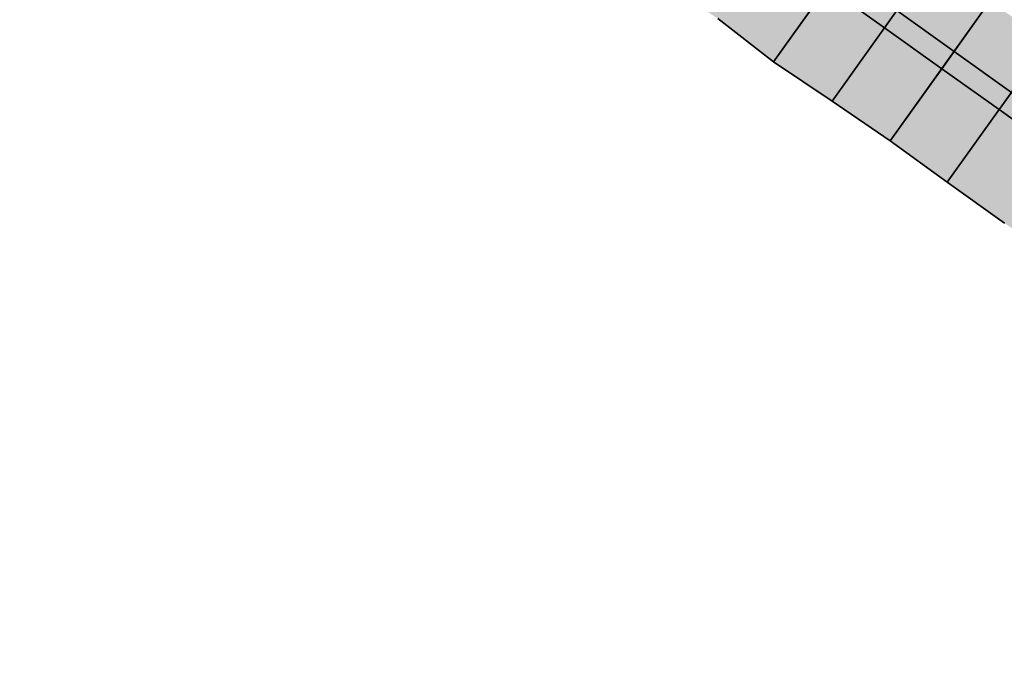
# Model space of a CAD drawing. Header units: metres. Extents: x 203098 to 221755, y 395694 to 403071.
# Tile 1 of 72: x 203154 to 203224, y 395996 to 396042. Entities that reach past the tile are written whole.
import ezdxf

# ---------------------------------------------------------------- set-up
doc = ezdxf.new("R2010")
doc.units = ezdxf.units.M
for name, color, linetype in [('C3D-CORRIDOR', 7, 'Continuous'), ('C3D-CORRIDOR_INSERTIONS', 253, 'Continuous'), ('C3D-CORRIDOR_REGIONS', 140, 'Continuous')]:
    doc.layers.add(name, color=color, linetype=linetype)
for name, color, linetype, lineweight in [('N-WA-GR-GRAS-V', 61, 'Continuous', 18), ('N-WA-GW-AFWERKEN_INZAAIEN-G', 60, 'Continuous', 35), ('N-WA-GW-DIJK_KRUIN_BUITEN-G', 90, 'Continuous', 35), ('N-WA-GW-DIJK_TEEN_BUITEN-G', 90, 'Continuous', 35), ('N-WA-VH-VERHARDING_ASFALT-G', 252, 'Continuous', 35), ('N-WA-VH-VERHARDING_ASFALT-V', 252, 'Continuous', 18), ('N-WA-VH-VERHARDING_GRASBETONSTEEN-G', 102, 'Continuous', 35), ('N-WA-VH-VERHARDING_GRASBETONSTEEN-V', 75, 'Continuous', 18)]:
    doc.layers.add(name, color=color, linetype=linetype, lineweight=lineweight)

# ---------------------------------------------------------------- blocks, each defined once
blk = doc.blocks.new('*U380')
at = {"layer": 'N-WA-GR-GRAS-V'}
blk.add_hatch(color=256, dxfattribs=at).paths.add_polyline_path([(203267.395, 395996.249), (203264.284, 395998.102), (203261.113, 396002.266), (203257.675, 396006.056), (203253.69, 396009.079), (203249.227, 396011.433), (203243.922, 396012.606), (203239.842, 396015.496), (203235.804, 396018.446), (203231.761, 396021.388), (203227.74, 396024.361), (203223.607, 396027.177), (203219.538, 396030.083), (203215.49, 396033.018), (203211.367, 396035.848), (203207.208, 396038.628), (203203.255, 396041.692), (203199.069, 396044.431), (203194.965, 396047.285), (203191.036, 396050.382), (203187.028, 396053.371), (203183.319, 396056.778), (203179.395, 396059.885), (203175.441, 396062.95), (203171.462, 396065.978), (203167.21, 396068.624), (203163.119, 396071.496), (203158.794, 396074.038), (203154.406, 396076.492), (203153.698, 396076.739), (203157.474, 396082.059), (203158.062, 396081.641), (203162.138, 396078.747), (203166.214, 396075.852), (203170.289, 396072.956), (203174.363, 396070.059), (203178.437, 396067.161), (203182.511, 396064.263), (203186.583, 396061.364), (203190.656, 396058.464), (203194.727, 396055.563), (203198.798, 396052.662), (203202.869, 396049.759), (203206.939, 396046.856), (203211.008, 396043.952), (203215.078, 396041.048), (203219.148, 396038.143), (203223.217, 396035.238), (203227.287, 396032.333), (203231.357, 396029.429), (203235.427, 396026.524), (203239.496, 396023.619), (203243.566, 396020.714), (203247.636, 396017.809), (203251.705, 396014.905), (203255.775, 396012), (203259.845, 396009.095), (203263.914, 396006.19), (203267.984, 396003.286), (203270.921, 396001.189), (203267.395, 395996.249)], flags=0)
at = {"layer": 'N-WA-VH-VERHARDING_ASFALT-V'}
for points in [[(203273.071, 396004.201), (203270.134, 396006.297), (203266.064, 396009.202), (203261.994, 396012.107), (203257.925, 396015.012), (203253.855, 396017.916), (203249.785, 396020.821), (203245.715, 396023.726), (203241.646, 396026.631), (203237.576, 396029.535), (203233.506, 396032.44), (203229.437, 396035.345), (203225.367, 396038.25), (203221.297, 396041.154), (203217.228, 396044.059), (203213.158, 396046.964), (203209.088, 396049.868), (203205.017, 396052.772), (203200.946, 396055.674), (203196.875, 396058.576), (203192.802, 396061.478), (203188.729, 396064.378), (203184.656, 396067.277), (203180.582, 396070.176), (203176.508, 396073.074), (203172.432, 396075.971), (203168.357, 396078.868), (203164.281, 396081.763), (203160.204, 396084.658), (203159.616, 396085.076), (203160.889, 396086.87), (203161.477, 396086.452), (203165.554, 396083.557), (203169.631, 396080.661), (203173.707, 396077.765), (203177.782, 396074.867), (203181.857, 396071.969), (203185.932, 396069.07), (203190.005, 396066.17), (203194.079, 396063.269), (203198.151, 396060.368), (203202.223, 396057.466), (203206.295, 396054.563), (203210.366, 396051.659), (203214.436, 396048.755), (203218.506, 396045.85), (203222.575, 396042.945), (203226.645, 396040.04), (203230.715, 396037.136), (203234.784, 396034.231), (203238.854, 396031.326), (203242.924, 396028.421), (203246.994, 396025.516), (203251.063, 396022.612), (203255.133, 396019.707), (203259.203, 396016.802), (203263.272, 396013.897), (203267.342, 396010.993), (203271.412, 396008.088), (203274.349, 396005.991), (203273.071, 396004.201)], [(203271.793, 396002.41), (203268.855, 396004.507), (203264.786, 396007.411), (203260.716, 396010.316), (203256.646, 396013.221), (203252.577, 396016.126), (203248.507, 396019.03), (203244.437, 396021.935), (203240.368, 396024.84), (203236.298, 396027.745), (203232.228, 396030.649), (203228.159, 396033.554), (203224.089, 396036.459), (203220.019, 396039.364), (203215.95, 396042.268), (203211.88, 396045.173), (203207.81, 396048.077), (203203.74, 396050.981), (203199.669, 396053.883), (203195.598, 396056.785), (203191.526, 396059.686), (203187.453, 396062.586), (203183.38, 396065.485), (203179.307, 396068.384), (203175.233, 396071.281), (203171.158, 396074.178), (203167.083, 396077.074), (203163.007, 396079.97), (203158.93, 396082.864), (203158.342, 396083.282), (203159.616, 396085.076), (203160.204, 396084.658), (203164.281, 396081.763), (203168.357, 396078.868), (203172.432, 396075.971), (203176.508, 396073.074), (203180.582, 396070.176), (203184.656, 396067.277), (203188.729, 396064.378), (203192.802, 396061.478), (203196.875, 396058.576), (203200.946, 396055.674), (203205.017, 396052.772), (203209.088, 396049.868), (203213.158, 396046.964), (203217.228, 396044.059), (203221.297, 396041.154), (203225.367, 396038.25), (203229.437, 396035.345), (203233.506, 396032.44), (203237.576, 396029.535), (203241.646, 396026.631), (203245.715, 396023.726), (203249.785, 396020.821), (203253.855, 396017.916), (203257.925, 396015.012), (203261.994, 396012.107), (203266.064, 396009.202), (203270.134, 396006.297), (203273.071, 396004.201), (203271.793, 396002.41)]]:
    blk.add_hatch(color=256, dxfattribs=at).paths.add_polyline_path(points, flags=0)
at = {"layer": 'N-WA-VH-VERHARDING_GRASBETONSTEEN-V'}
blk.add_hatch(color=256, dxfattribs=at).paths.add_polyline_path([(203270.921, 396001.189), (203267.984, 396003.286), (203263.914, 396006.19), (203259.845, 396009.095), (203255.775, 396012), (203251.705, 396014.905), (203247.636, 396017.809), (203243.566, 396020.714), (203239.496, 396023.619), (203235.427, 396026.524), (203231.357, 396029.429), (203227.287, 396032.333), (203223.217, 396035.238), (203219.148, 396038.143), (203215.078, 396041.048), (203211.008, 396043.952), (203206.939, 396046.856), (203202.869, 396049.759), (203198.798, 396052.662), (203194.727, 396055.563), (203190.656, 396058.464), (203186.583, 396061.364), (203182.511, 396064.263), (203178.437, 396067.161), (203174.363, 396070.059), (203170.289, 396072.956), (203166.214, 396075.852), (203162.138, 396078.747), (203158.062, 396081.641), (203157.474, 396082.059), (203158.342, 396083.282), (203158.93, 396082.864), (203163.007, 396079.97), (203167.083, 396077.074), (203171.158, 396074.178), (203175.233, 396071.281), (203179.307, 396068.384), (203183.38, 396065.485), (203187.453, 396062.586), (203191.526, 396059.686), (203195.598, 396056.785), (203199.669, 396053.883), (203203.74, 396050.981), (203207.81, 396048.077), (203211.88, 396045.173), (203215.95, 396042.268), (203220.019, 396039.364), (203224.089, 396036.459), (203228.159, 396033.554), (203232.228, 396030.649), (203236.298, 396027.745), (203240.368, 396024.84), (203244.437, 396021.935), (203248.507, 396019.03), (203252.577, 396016.126), (203256.646, 396013.221), (203260.716, 396010.316), (203264.786, 396007.411), (203268.855, 396004.507), (203271.793, 396002.41), (203270.921, 396001.189)], flags=0)
at = {"layer": 'C3D-CORRIDOR_INSERTIONS'}
for points in [[(203207.208, 396038.628), (203219.551, 396055.922)], [(203211.367, 396035.848), (203223.561, 396052.933)], [(203215.49, 396033.018), (203227.555, 396049.922)], [(203219.538, 396030.083), (203231.634, 396047.03)]]:
    blk.add_lwpolyline(points, dxfattribs=at)
at = {"layer": 'C3D-CORRIDOR_REGIONS'}
blk.add_lwpolyline([(203203.255, 396041.692), (203207.208, 396038.628), (203211.367, 396035.848), (203215.49, 396033.018), (203219.538, 396030.083), (203223.607, 396027.177)], dxfattribs=at)
at = {"layer": 'N-WA-GW-AFWERKEN_INZAAIEN-G'}
for p, q in [((203211.008, 396043.952, 15.701), (203207.208, 396038.628, 13.52)), ((203215.078, 396041.048, 15.701), (203211.367, 396035.848, 13.571)), ((203219.148, 396038.143, 15.701), (203215.49, 396033.018, 13.602)), ((203223.217, 396035.238, 15.701), (203219.538, 396030.083, 13.59))]:
    blk.add_line(p, q, dxfattribs=at)
at = {"layer": 'N-WA-GW-DIJK_KRUIN_BUITEN-G'}
for p, q in [((203215.078, 396041.048, 15.701), (203211.008, 396043.952, 15.701)), ((203220.019, 396039.364, 15.701), (203215.95, 396042.268, 15.701)), ((203219.148, 396038.143, 15.701), (203215.078, 396041.048, 15.701)), ((203224.089, 396036.459, 15.701), (203220.019, 396039.364, 15.701)), ((203223.217, 396035.238, 15.701), (203219.148, 396038.143, 15.701)), ((203227.287, 396032.333, 15.701), (203223.217, 396035.238, 15.701))]:
    blk.add_line(p, q, dxfattribs=at)
at = {"layer": 'N-WA-GW-DIJK_TEEN_BUITEN-G'}
for p, q in [((203207.208, 396038.628, 13.52), (203203.255, 396041.692, 13.586)), ((203211.367, 396035.848, 13.571), (203207.208, 396038.628, 13.52)), ((203215.49, 396033.018, 13.602), (203211.367, 396035.848, 13.571)), ((203219.538, 396030.083, 13.59), (203215.49, 396033.018, 13.602)), ((203223.607, 396027.177, 13.589), (203219.538, 396030.083, 13.59))]:
    blk.add_line(p, q, dxfattribs=at)
at = {"layer": 'N-WA-VH-VERHARDING_ASFALT-G'}
for q in [(203222.575, 396042.945, 15.701), (203220.019, 396039.364, 15.701)]:
    blk.add_line((203221.297, 396041.154, 15.701), q, dxfattribs=at)
at = {"layer": 'N-WA-VH-VERHARDING_GRASBETONSTEEN-G'}
for p, q in [((203215.95, 396042.268, 15.701), (203215.078, 396041.048, 15.701)), ((203220.019, 396039.364, 15.701), (203219.148, 396038.143, 15.701)), ((203224.089, 396036.459, 15.701), (203223.217, 396035.238, 15.701))]:
    blk.add_line(p, q, dxfattribs=at)

msp = doc.modelspace()

# ---------------------------------------------------------------- block references
at = {"layer": 'C3D-CORRIDOR'}
msp.add_blockref('*U380', (0, 0), dxfattribs=at)

doc.saveas('drawing.dxf')
